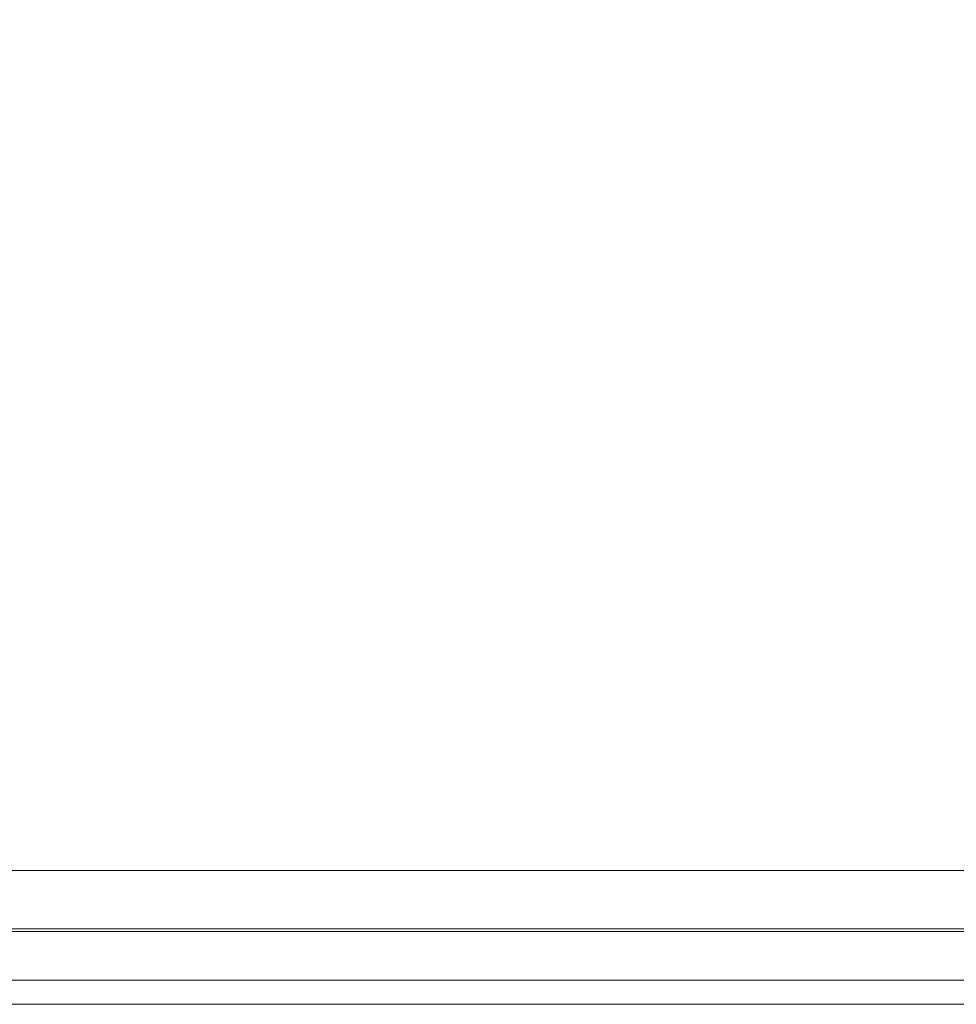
# Model space of a CAD drawing. Header units: millimetres. Extents: x -30280 to 100171, y -17460 to 4378.
# Tile 94 of 256: x 43247 to 44018, y -13520 to -12710. Entities that reach past the tile are written whole.
import ezdxf

# ---------------------------------------------------------------- set-up
doc = ezdxf.new("R2010")
doc.units = ezdxf.units.MM
doc.header["$MEASUREMENT"] = 0
doc.linetypes.add('Wipeout_Contour', pattern=[1000, 0, -1000])
for name, color, linetype in [('10_ESTR_Fotjats', 7, 'Continuous'), ('Nuevo_08_E_Envans secs', 7, 'Continuous'), ('Nuevo_09_EI_Mobiliari general', 7, 'Continuous'), ('Nuevo_14_PAV_Soft Light Grey 0554', 7, 'Continuous'), ('Nuevo_Ventanas Archicad', 7, 'Continuous')]:
    doc.layers.add(name, color=color, linetype=linetype)
for name, color, linetype, lineweight in [('10_ESTR_Fotjats_Pluma_Nº__1', 7, 'Continuous', 5), ('Nuevo_09_EI_Mobiliari general_Pluma_Nº__1', 7, 'Continuous', 5), ('Nuevo_14_PAV_Soft Light Grey 0554_Pluma_Nº__29', 7, 'Continuous', 20), ('Nuevo_Ventanas Archicad_Pluma_Nº__1', 7, 'Continuous', 5)]:
    doc.layers.add(name, color=color, linetype=linetype, lineweight=lineweight)

# ---------------------------------------------------------------- blocks, each defined once
blk = doc.blocks.new('Elem Sección_41_2', base_point=(41970.32, -13459.98))
at = {"layer": 'Nuevo_09_EI_Mobiliari general_Pluma_Nº__1', "color": 7, "linetype": 'Continuous', "lineweight": 5}
for p, q in [((44011.06, -12709.98), (43161.06, -12709.98)), ((44011.06, -12734.98), (44011.06, -12709.98)), ((44011.06, -12734.98), (43196.06, -12734.98)), ((44011.06, -13409.98), (44011.06, -12734.98))]:
    blk.add_line(p, q, dxfattribs=at)
blk = doc.blocks.new('Elem Sección_111_2', base_point=(41970.32, -13459.98))
at = {"color": 254, "linetype": 'Wipeout_Contour', "lineweight": 0, "ltscale": 272533.837857}
blk.add_wipeout([(42587.14, -13409.98), (42587.14, -13457.98), (44197.14, -13457.98), (44197.14, -13409.98), (44157.14, -13409.98), (42627.14, -13409.98)], dxfattribs=at).dxf.layer = 'Nuevo_Ventanas Archicad'
at = {"color": 254, "linetype": 'Wipeout_Contour', "lineweight": 0, "ltscale": 180565.341684}
blk.add_wipeout([(42627.14, -11399.98), (42627.14, -13409.98), (44157.14, -13409.98), (44157.14, -11399.98)], dxfattribs=at).dxf.layer = 'Nuevo_Ventanas Archicad'
at = {"layer": 'Nuevo_Ventanas Archicad_Pluma_Nº__1', "color": 7, "linetype": 'Continuous', "lineweight": 5}
blk.add_line((42627.14, -13409.98), (44157.14, -13409.98), dxfattribs=at)
blk = doc.blocks.new('Elem Sección_113_2', base_point=(41970.32, -13459.98))
at = {"color": 254, "linetype": 'Wipeout_Contour', "lineweight": 0, "ltscale": 471833.212427}
blk.add_wipeout([(42587.14, -11359.98), (44197.14, -11359.98), (44197.14, -11409.98), (45697.14, -11409.98), (45697.14, -11359.98), (47974.21, -11359.98), (47974.21, -13459.98), (48039.21, -13459.98), (48039.21, -11012.98), (42587.14, -11012.98)], dxfattribs=at).dxf.layer = 'Nuevo_08_E_Envans secs'
blk = doc.blocks.new('Elem Sección_147_2', base_point=(41970.32, -13459.98))
at = {"layer": '10_ESTR_Fotjats_Pluma_Nº__1', "color": 7, "linetype": 'Continuous', "lineweight": 5}
for p, q in [((49879.09, -13499.98), (32829.76, -13499.98)), ((49879.09, -13519.98), (32829.76, -13519.98))]:
    blk.add_line(p, q, dxfattribs=at)
blk = doc.blocks.new('Elem Sección_150_2', base_point=(41970.32, -13459.98))
at = {"layer": 'Nuevo_14_PAV_Soft Light Grey 0554_Pluma_Nº__29', "color": 7, "linetype": 'Continuous', "lineweight": 20}
for p, q in [((47969.21, -13457.98), (40354.21, -13457.98)), ((47969.21, -13459.98), (40354.21, -13459.98))]:
    blk.add_line(p, q, dxfattribs=at)

msp = doc.modelspace()

# ---------------------------------------------------------------- block references
at = {"layer": 'Nuevo_09_EI_Mobiliari general', "lineweight": 0}
msp.add_blockref('Elem Sección_41_2', (41970.32, -13459.98), dxfattribs=at)

# ---------------------------------------------------------------- next in the draw order: block references
at = {"layer": 'Nuevo_Ventanas Archicad', "lineweight": 0}
msp.add_blockref('Elem Sección_111_2', (41970.32, -13459.98), dxfattribs=at)

# ---------------------------------------------------------------- next in the draw order: block references
at = {"layer": 'Nuevo_08_E_Envans secs', "lineweight": 0}
msp.add_blockref('Elem Sección_113_2', (41970.32, -13459.98), dxfattribs=at)

# ---------------------------------------------------------------- next in the draw order: block references
at = {"layer": '10_ESTR_Fotjats', "lineweight": 0}
msp.add_blockref('Elem Sección_147_2', (41970.32, -13459.98), dxfattribs=at)
at = {"layer": 'Nuevo_14_PAV_Soft Light Grey 0554', "lineweight": 0}
msp.add_blockref('Elem Sección_150_2', (41970.32, -13459.98), dxfattribs=at)

doc.saveas('drawing.dxf')
